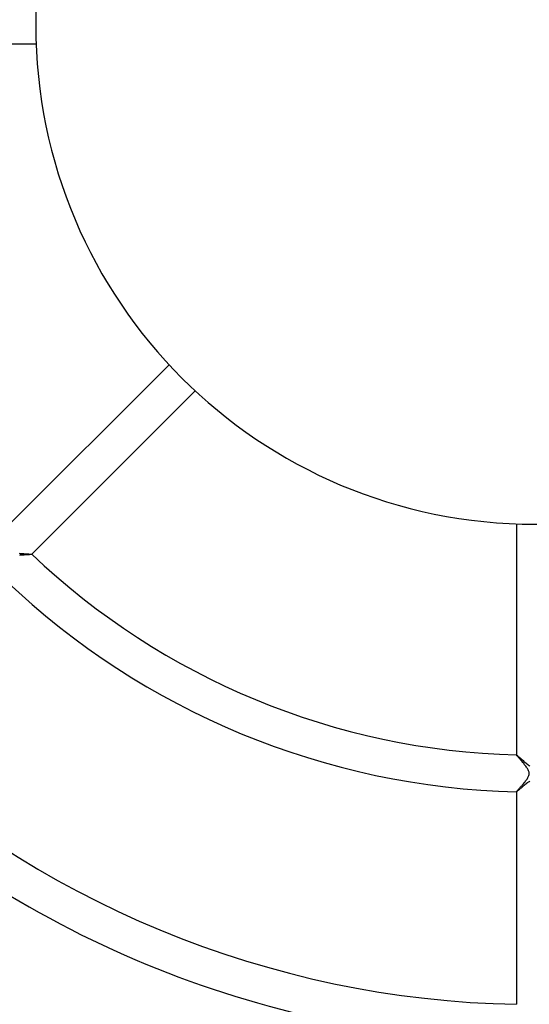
# Model space of a CAD drawing. Header units: millimetres. Extents: x -485 to 485, y -485 to 485.
# Tile 40 of 110: x -56 to -1, y -106 to 1. Entities that reach past the tile are written whole.
import ezdxf

# ---------------------------------------------------------------- set-up
doc = ezdxf.new("R2010")
doc.units = ezdxf.units.MM
doc.layers.add('HIDDEN', color=7, linetype='Continuous')
doc.layers.add('THICK', color=7, linetype='Continuous')

msp = doc.modelspace()

# ---------------------------------------------------------------- linework, layer by layer
at = {"layer": 'HIDDEN'}
for p, q in [((-55.68, -57.37), (-55.76, -57.38)), ((-55.6, -57.37), (-55.68, -57.37)), ((-55.52, -57.36), (-55.6, -57.37)), ((-55.44, -57.35), (-55.52, -57.36)), ((-55.36, -57.34), (-55.44, -57.35)), ((-55.28, -57.34), (-55.36, -57.34)), ((-55.2, -57.33), (-55.28, -57.34)), ((-55.12, -57.33), (-55.2, -57.33)), ((-55.05, -57.32), (-55.12, -57.33)), ((-54.98, -57.31), (-55.05, -57.32)), ((-54.91, -57.31), (-54.98, -57.31)), ((-54.84, -57.3), (-54.91, -57.31)), ((-54.78, -57.3), (-54.84, -57.3)), ((-54.72, -57.3), (-54.78, -57.3)), ((-54.67, -57.29), (-54.72, -57.3)), ((-54.62, -57.29), (-54.67, -57.29)), ((-54.57, -57.28), (-54.62, -57.29)), ((-54.53, -57.28), (-54.57, -57.28)), ((-54.5, -57.27), (-54.53, -57.28)), ((-54.47, -57.27), (-54.5, -57.27)), ((-54.45, -57.27), (-54.47, -57.27)), ((-54.44, -57.26), (-54.45, -57.27)), ((-54.43, -57.26), (-54.44, -57.26)), ((-54.43, -57.26), (-54.43, -57.26)), ((-54.43, -57.26), (-54.43, -57.26)), ((-54.43, -57.26), (-54.43, -57.26)), ((-54.43, -57.26), (-54.43, -57.26)), ((-54.43, -57.26), (-54.43, -57.26)), ((-54.43, -57.26), (-54.43, -57.26)), ((-54.43, -57.26), (-54.43, -57.26)), ((-2, -78.97), (-2, -78.98)), ((-2, -78.98), (-2, -78.97)), ((-2, -78.97), (-2, -78.97)), ((-2, -78.97), (-2, -78.97)), ((-2, -78.98), (-2, -78.98)), ((-2, -78.98), (-2, -78.98)), ((-2, -78.98), (-2, -78.98)), ((-2, -78.99), (-2, -78.98)), ((-1.98, -79.01), (-2, -78.99)), ((-1.96, -79.03), (-1.98, -79.01)), ((-1.94, -79.07), (-1.96, -79.03)), ((-1.9, -79.11), (-1.94, -79.07)), ((-1.86, -79.16), (-1.9, -79.11)), ((-1.82, -79.21), (-1.86, -79.16)), ((-1.77, -79.27), (-1.82, -79.21)), ((-1.71, -79.33), (-1.77, -79.27)), ((-1.65, -79.4), (-1.71, -79.33)), ((-1.59, -79.47), (-1.65, -79.4)), ((-1.53, -79.55), (-1.59, -79.47)), ((-1.46, -79.63), (-1.53, -79.55)), ((-1.39, -79.71), (-1.46, -79.63)), ((-1.32, -79.8), (-1.39, -79.71)), ((-1.25, -79.88), (-1.32, -79.8)), ((-1.18, -79.96), (-1.25, -79.88)), ((-1.11, -80.05), (-1.18, -79.96)), ((-1.05, -80.13), (-1.11, -80.05)), ((-0.98, -80.21), (-1.05, -80.13)), ((-0.92, -80.29), (-0.98, -80.21)), ((-0.87, -80.37), (-0.92, -80.29)), ((-0.82, -80.45), (-0.87, -80.37)), ((-0.77, -80.53), (-0.82, -80.45)), ((-0.73, -80.61), (-0.77, -80.53)), ((-0.69, -80.69), (-0.73, -80.61)), ((-0.66, -80.77), (-0.69, -80.69)), ((-0.64, -80.85), (-0.66, -80.77)), ((-0.63, -80.94), (-0.64, -80.85)), ((-0.63, -81.03), (-0.63, -80.94)), ((-1.24, -82.1), (-1.18, -82.02)), ((-1.18, -82.02), (-1.12, -81.95)), ((-1.12, -81.95), (-1.06, -81.88)), ((-1.06, -81.88), (-1.01, -81.8)), ((-1.01, -81.8), (-0.95, -81.73)), ((-0.95, -81.73), (-0.9, -81.66)), ((-0.9, -81.66), (-0.85, -81.59)), ((-0.85, -81.59), (-0.81, -81.52)), ((-0.81, -81.52), (-0.76, -81.44)), ((-0.76, -81.44), (-0.72, -81.36)), ((-0.72, -81.36), (-0.68, -81.28)), ((-0.68, -81.28), (-0.65, -81.2)), ((-0.65, -81.2), (-0.63, -81.11)), ((-0.63, -81.11), (-0.63, -81.03)), ((-2, -82.96), (-1.99, -82.95)), ((-2, -82.97), (-2, -82.96)), ((-2, -82.98), (-2, -82.97)), ((-2, -82.97), (-2, -82.97)), ((-2, -82.97), (-2, -82.97)), ((-2, -82.97), (-2, -82.98)), ((-2, -82.98), (-2, -82.98)), ((-2, -82.98), (-2, -82.98)), ((-2, -82.98), (-2, -82.98)), ((-1.99, -82.95), (-1.97, -82.93)), ((-1.97, -82.93), (-1.95, -82.9)), ((-1.95, -82.9), (-1.92, -82.87)), ((-1.92, -82.87), (-1.89, -82.83)), ((-1.89, -82.83), (-1.85, -82.79)), ((-1.85, -82.79), (-1.81, -82.74)), ((-1.81, -82.74), (-1.77, -82.69)), ((-1.77, -82.69), (-1.72, -82.64)), ((-1.72, -82.64), (-1.67, -82.58)), ((-1.67, -82.58), (-1.61, -82.52)), ((-1.61, -82.52), (-1.55, -82.45)), ((-1.55, -82.45), (-1.49, -82.38)), ((-1.49, -82.38), (-1.43, -82.31)), ((-1.43, -82.31), (-1.37, -82.24)), ((-1.37, -82.24), (-1.31, -82.17)), ((-1.31, -82.17), (-1.24, -82.1)), ((-2, -105.98), (-2, -105.98))]:
    msp.add_line(p, q, dxfattribs=at)
at = {"layer": 'THICK'}
for p, q in [((-78.97, -2), (-53.96, -2)), ((-39.57, -36.74), (-57.26, -54.43)), ((-54.43, -57.26), (-36.74, -39.57)), ((-2, -53.96), (-2, -78.97)), ((-55.81, -57.15), (-55.72, -57.16)), ((-55.72, -57.16), (-55.62, -57.17)), ((-55.62, -57.17), (-55.52, -57.18)), ((-55.52, -57.18), (-55.42, -57.19)), ((-55.42, -57.19), (-55.32, -57.19)), ((-55.32, -57.19), (-55.23, -57.2)), ((-55.23, -57.2), (-55.14, -57.2)), ((-55.14, -57.2), (-55.05, -57.21)), ((-55.05, -57.21), (-54.96, -57.21)), ((-54.96, -57.21), (-54.88, -57.22)), ((-54.88, -57.22), (-54.8, -57.22)), ((-54.8, -57.22), (-54.73, -57.23)), ((-54.73, -57.23), (-54.67, -57.23)), ((-54.67, -57.23), (-54.61, -57.23)), ((-54.61, -57.23), (-54.56, -57.24)), ((-54.56, -57.24), (-54.52, -57.24)), ((-54.52, -57.24), (-54.48, -57.24)), ((-54.48, -57.24), (-54.46, -57.25)), ((-54.46, -57.25), (-54.44, -57.25)), ((-54.44, -57.25), (-54.43, -57.26)), ((-2, -78.97), (-1.99, -78.98)), ((-1.99, -78.98), (-1.97, -78.99)), ((-1.97, -78.99), (-1.94, -79.02)), ((-1.94, -79.02), (-1.9, -79.05)), ((-1.9, -79.05), (-1.85, -79.09)), ((-1.85, -79.09), (-1.8, -79.14)), ((-1.8, -79.14), (-1.74, -79.19)), ((-1.74, -79.19), (-1.67, -79.25)), ((-1.67, -79.25), (-1.6, -79.31)), ((-1.6, -79.31), (-1.53, -79.38)), ((-1.53, -79.38), (-1.45, -79.45)), ((-1.45, -79.45), (-1.36, -79.52)), ((-1.36, -79.52), (-1.28, -79.6)), ((-1.28, -79.6), (-1.19, -79.68)), ((-1.19, -79.68), (-1.09, -79.76)), ((-1.09, -79.76), (-1, -79.84)), ((-1, -79.84), (-0.91, -79.91)), ((-0.91, -79.91), (-0.81, -79.99)), ((-0.81, -79.99), (-0.72, -80.06)), ((-0.72, -80.06), (-0.63, -80.12)), ((-0.63, -80.12), (-0.54, -80.18)), ((-0.91, -82.08), (-1, -82.15)), ((-0.81, -82), (-0.91, -82.08)), ((-0.72, -81.94), (-0.81, -82)), ((-0.63, -81.88), (-0.72, -81.94)), ((-0.54, -81.82), (-0.63, -81.88)), ((-1.99, -82.97), (-2, -82.98)), ((-2, -82.98), (-2, -105.98)), ((-1.97, -82.96), (-1.99, -82.97)), ((-1.94, -82.94), (-1.97, -82.96)), ((-1.91, -82.91), (-1.94, -82.94)), ((-1.87, -82.88), (-1.91, -82.91)), ((-1.82, -82.84), (-1.87, -82.88)), ((-1.77, -82.8), (-1.82, -82.84)), ((-1.71, -82.75), (-1.77, -82.8)), ((-1.64, -82.69), (-1.71, -82.75)), ((-1.58, -82.63), (-1.64, -82.69)), ((-1.5, -82.57), (-1.58, -82.63)), ((-1.43, -82.51), (-1.5, -82.57)), ((-1.35, -82.44), (-1.43, -82.51)), ((-1.26, -82.37), (-1.35, -82.44)), ((-1.18, -82.3), (-1.26, -82.37)), ((-1.09, -82.22), (-1.18, -82.3)), ((-1, -82.15), (-1.09, -82.22))]:
    msp.add_line(p, q, dxfattribs=at)
for radius, start, end in [(54, 0, 180), (422, 180, 0), (413.5, 180, 0), (405, 180, 0), (396.5, 180, 0), (388, 180, 0), (379.5, 180, 0), (371, 180, 0), (362.5, 180, 0), (354, 180, 0), (345.5, 180, 0), (337, 180, 0), (328.5, 180, 0), (320, 180, 0), (311.5, 180, 0), (303, 180, 0), (294.5, 180, 0), (286, 180, 0), (277.5, 180, 0), (270, 180, 0), (54, 180, 0), (79, 226.4489, 268.5511), (83, 226.379, 268.621), (106, 226.0798, 268.9202), (110, 226.0405, 268.9595), (133, 225.8606, 269.1394), (137, 225.8354, 269.1646)]:
    msp.add_arc((0, 0), radius, start, end, dxfattribs=at)

doc.saveas('drawing.dxf')
